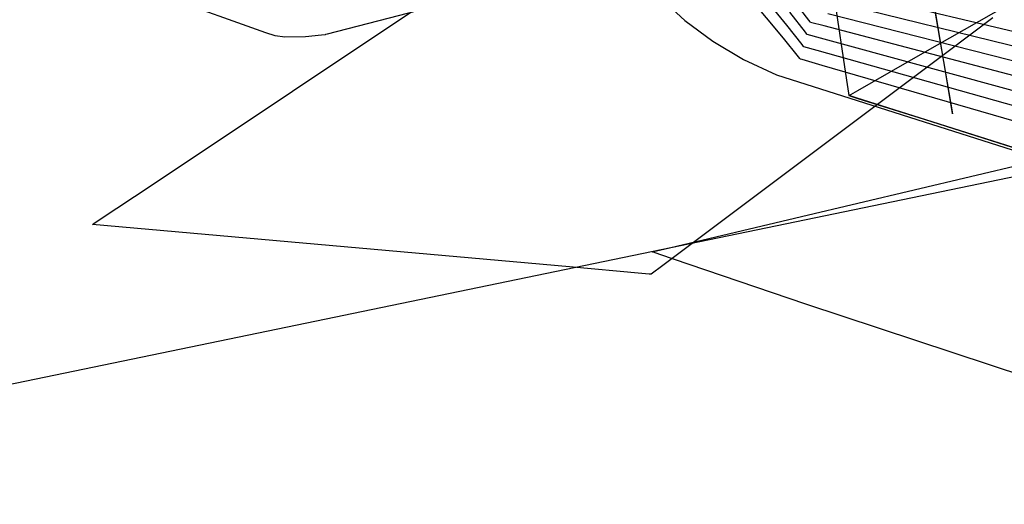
# Model space of a CAD drawing. Extents: x -3.57 to 3.57, y -2.08 to 2.06.
# Tile 96 of 219: x -1.1475 to -0.9717, y 0.1785 to 0.2649. Entities that reach past the tile are written whole.
import ezdxf

# ---------------------------------------------------------------- set-up
doc = ezdxf.new("R2010")
doc.units = 0

msp = doc.modelspace()

# ---------------------------------------------------------------- linework, layer by layer
at = {"layer": 'Layer 1', "color": 7, "linetype": 'CONTINUOUS'}
for p, q in [((-1.716449, 0.082469), (-0.268084, 0.382296)), ((-1.007922, 0.229826), (-0.608797, 0.324332)), ((-1.010571, 0.263962), (-1.036518, 0.295871)), ((-1.011141, 0.261629), (-1.036712, 0.292301)), ((-1.003645, 0.278986), (-0.999873, 0.254176)), ((-0.986256, 0.258951), (-0.950976, 0.279113)), ((-0.986142, 0.278232), (-0.980984, 0.24815)), ((-1.034848, 0.277318), (-1.09257, 0.262352)), ((-1.123829, 0.235507), (-1.063572, 0.27568)), ((-1.037575, 0.273017), (-1.02877, 0.264783)), ((-1.037575, 0.273017), (-1.02877, 0.264783)), ((-1.037575, 0.273017), (-1.02877, 0.264783)), ((-1.037575, 0.273017), (-1.02877, 0.264783)), ((-1.037575, 0.273017), (-1.02877, 0.264783)), ((-1.037575, 0.273017), (-1.02877, 0.264783)), ((-1.037575, 0.273017), (-1.02877, 0.264783)), ((-1.037575, 0.273017), (-1.02877, 0.264783)), ((-1.037575, 0.273017), (-1.02877, 0.264783)), ((-1.037575, 0.273017), (-1.02877, 0.264783)), ((-1.037575, 0.273017), (-1.02877, 0.264783)), ((-1.037575, 0.273017), (-1.02877, 0.264783)), ((-1.037575, 0.273017), (-1.02877, 0.264783)), ((-1.037575, 0.273017), (-1.02877, 0.264783)), ((-1.037575, 0.273017), (-1.02877, 0.264783)), ((-1.037575, 0.273017), (-1.02877, 0.264783)), ((-1.037575, 0.273017), (-1.02877, 0.264783)), ((-1.037569, 0.273011), (-1.028764, 0.264778)), ((-1.037569, 0.273011), (-1.028764, 0.264778)), ((-1.103559, 0.262583), (-1.122584, 0.269427)), ((-0.958592, 0.260088), (-1.001988, 0.270375)), ((-1.006628, 0.264871), (-1.009448, 0.268613)), ((-0.959644, 0.257636), (-1.002622, 0.26819)), ((-0.981352, 0.250359), (-0.984388, 0.26857)), ((-1.007234, 0.262682), (-1.010011, 0.266286)), ((-0.960693, 0.255182), (-1.003253, 0.266002)), ((-1.02877, 0.264783), (-1.02374, 0.261099)), ((-1.02877, 0.264783), (-1.02374, 0.261099)), ((-1.02877, 0.264783), (-1.02374, 0.261099)), ((-1.02877, 0.264783), (-1.02374, 0.261099)), ((-1.02877, 0.264783), (-1.02374, 0.261099)), ((-1.02877, 0.264783), (-1.02374, 0.261099)), ((-1.02877, 0.264783), (-1.02374, 0.261099)), ((-1.02877, 0.264783), (-1.02374, 0.261099)), ((-1.02877, 0.264783), (-1.02374, 0.261099)), ((-1.02877, 0.264783), (-1.02374, 0.261099)), ((-1.02877, 0.264783), (-1.02374, 0.261099)), ((-1.02877, 0.264783), (-1.02374, 0.261099)), ((-1.02877, 0.264783), (-1.02374, 0.261099)), ((-1.02877, 0.264783), (-1.02374, 0.261099)), ((-1.02877, 0.264783), (-1.02374, 0.261099)), ((-1.02877, 0.264783), (-1.02374, 0.261099)), ((-1.02877, 0.264783), (-1.02374, 0.261099)), ((-1.028764, 0.264778), (-1.023734, 0.261094)), ((-1.028764, 0.264778), (-1.023734, 0.261094)), ((-1.007836, 0.260497), (-1.010571, 0.263962)), ((-1.006373, 0.264531), (-1.006628, 0.264871)), ((-1.006321, 0.264461), (-1.006373, 0.264531)), ((-1.006317, 0.264455), (-1.006321, 0.264461)), ((-1.006315, 0.264453), (-1.006317, 0.264455)), ((-1.006314, 0.264453), (-1.006315, 0.264453)), ((-1.006315, 0.264453), (-1.006315, 0.264453)), ((-1.006315, 0.264453), (-1.006315, 0.264453)), ((-1.006315, 0.264453), (-1.006315, 0.264453)), ((-1.006315, 0.264453), (-1.006315, 0.264453)), ((-1.006315, 0.264453), (-1.006315, 0.264453)), ((-1.006301, 0.264449), (-1.006314, 0.264453)), ((-1.003883, 0.263813), (-1.006301, 0.264449)), ((-0.961742, 0.252727), (-1.003883, 0.263813)), ((-0.973757, 0.26529), (-0.981764, 0.259286)), ((-1.101845, 0.262057), (-1.103559, 0.262583)), ((-1.100127, 0.261835), (-1.101845, 0.262057)), ((-1.096455, 0.26187), (-1.100127, 0.261835)), ((-1.093622, 0.262162), (-1.096455, 0.26187)), ((-1.092952, 0.26226), (-1.093622, 0.262162)), ((-1.092892, 0.262269), (-1.092952, 0.26226)), ((-1.092879, 0.262271), (-1.092892, 0.262269)), ((-1.092878, 0.262272), (-1.092879, 0.262271)), ((-1.092875, 0.262272), (-1.092878, 0.262272)), ((-1.092878, 0.262272), (-1.092878, 0.262272)), ((-1.092878, 0.262272), (-1.092878, 0.262272)), ((-1.092878, 0.262272), (-1.092878, 0.262272)), ((-1.092878, 0.262272), (-1.092878, 0.262272)), ((-1.092878, 0.262272), (-1.092878, 0.262272)), ((-1.092878, 0.262272), (-1.092878, 0.262272)), ((-1.092878, 0.262272), (-1.092878, 0.262272)), ((-1.092878, 0.262272), (-1.092878, 0.262272)), ((-1.092878, 0.262272), (-1.092878, 0.262272)), ((-1.092878, 0.262272), (-1.092878, 0.262272)), ((-1.092862, 0.262276), (-1.092875, 0.262272)), ((-1.092806, 0.26229), (-1.092862, 0.262276)), ((-1.09257, 0.262352), (-1.092806, 0.26229)), ((-1.006983, 0.262355), (-1.007234, 0.262682)), ((-1.006932, 0.262288), (-1.006983, 0.262355)), ((-1.006927, 0.262282), (-1.006932, 0.262288)), ((-1.006926, 0.26228), (-1.006927, 0.262282)), ((-1.006925, 0.26228), (-1.006926, 0.26228)), ((-1.006925, 0.262279), (-1.006925, 0.26228)), ((-1.006925, 0.26228), (-1.006925, 0.26228)), ((-1.006925, 0.26228), (-1.006925, 0.26228)), ((-1.006925, 0.26228), (-1.006925, 0.26228)), ((-1.006925, 0.26228), (-1.006925, 0.26228)), ((-1.006911, 0.262276), (-1.006925, 0.262279)), ((-1.004518, 0.261625), (-1.006911, 0.262276)), ((-1.02374, 0.261099), (-1.018284, 0.257837)), ((-1.02374, 0.261099), (-1.018284, 0.257837)), ((-1.02374, 0.261099), (-1.018284, 0.257837)), ((-1.02374, 0.261099), (-1.018284, 0.257837)), ((-1.02374, 0.261099), (-1.018284, 0.257837)), ((-1.02374, 0.261099), (-1.018284, 0.257837)), ((-1.02374, 0.261099), (-1.018284, 0.257837)), ((-1.02374, 0.261099), (-1.018284, 0.257837)), ((-1.02374, 0.261099), (-1.018284, 0.257837)), ((-1.02374, 0.261099), (-1.018284, 0.257837)), ((-1.02374, 0.261099), (-1.018284, 0.257837)), ((-1.02374, 0.261099), (-1.018284, 0.257837)), ((-1.02374, 0.261099), (-1.018284, 0.257837)), ((-1.02374, 0.261099), (-1.018284, 0.257837)), ((-1.02374, 0.261099), (-1.018284, 0.257837)), ((-1.02374, 0.261099), (-1.018284, 0.257837)), ((-1.02374, 0.261099), (-1.018284, 0.257837)), ((-1.023734, 0.261094), (-1.018276, 0.257833)), ((-1.023734, 0.261094), (-1.018276, 0.257833)), ((-1.008446, 0.258302), (-1.011141, 0.261629)), ((-1.007588, 0.260182), (-1.007836, 0.260497)), ((-1.007538, 0.260118), (-1.007588, 0.260182)), ((-1.007533, 0.260112), (-1.007538, 0.260118)), ((-1.007532, 0.260111), (-1.007533, 0.260112)), ((-1.007532, 0.26011), (-1.007532, 0.260111)), ((-1.007531, 0.26011), (-1.007532, 0.26011)), ((-1.007532, 0.26011), (-1.007532, 0.26011)), ((-1.007518, 0.260106), (-1.007531, 0.26011)), ((-1.007531, 0.26011), (-1.007531, 0.26011)), ((-1.007531, 0.26011), (-1.007531, 0.26011)), ((-1.007531, 0.26011), (-1.007531, 0.26011)), ((-1.005148, 0.25944), (-1.007518, 0.260106)), ((-0.962794, 0.250274), (-1.004518, 0.261625)), ((-0.981764, 0.259286), (-1.032892, 0.220942)), ((-0.963843, 0.247822), (-1.005148, 0.25944)), ((-0.99788, 0.252308), (-0.986256, 0.258951)), ((-1.018284, 0.257837), (-1.012394, 0.255096)), ((-1.018284, 0.257837), (-1.012394, 0.255096)), ((-1.018284, 0.257837), (-1.012394, 0.255096)), ((-1.018284, 0.257837), (-1.012394, 0.255096)), ((-1.018284, 0.257837), (-1.012394, 0.255096)), ((-1.018284, 0.257837), (-1.012394, 0.255096)), ((-1.018284, 0.257837), (-1.012394, 0.255096)), ((-1.018284, 0.257837), (-1.012394, 0.255096)), ((-1.018284, 0.257837), (-1.012394, 0.255096)), ((-1.018284, 0.257837), (-1.012394, 0.255096)), ((-1.018284, 0.257837), (-1.012394, 0.255096)), ((-1.018284, 0.257837), (-1.012394, 0.255096)), ((-1.018284, 0.257837), (-1.012394, 0.255096)), ((-1.018284, 0.257837), (-1.012394, 0.255096)), ((-1.018284, 0.257837), (-1.012394, 0.255096)), ((-1.018284, 0.257837), (-1.012394, 0.255096)), ((-1.018284, 0.257837), (-1.012394, 0.255096)), ((-1.018276, 0.257833), (-1.012386, 0.255093)), ((-1.018276, 0.257833), (-1.012386, 0.255093)), ((-1.008202, 0.257999), (-1.008446, 0.258302)), ((-1.008152, 0.257937), (-1.008202, 0.257999)), ((-1.008147, 0.257931), (-1.008152, 0.257937)), ((-1.008146, 0.25793), (-1.008147, 0.257931)), ((-1.008146, 0.257929), (-1.008146, 0.25793)), ((-1.008145, 0.257929), (-1.008146, 0.257929)), ((-1.008146, 0.257929), (-1.008146, 0.257929)), ((-1.008146, 0.257929), (-1.008146, 0.257929)), ((-1.008146, 0.257929), (-1.008146, 0.257929)), ((-1.008146, 0.257929), (-1.008146, 0.257929)), ((-1.008146, 0.257929), (-1.008146, 0.257929)), ((-1.008144, 0.257929), (-1.008145, 0.257929)), ((-1.008096, 0.257915), (-1.008144, 0.257929)), ((-1.007808, 0.257831), (-1.008096, 0.257915)), ((-1.00422, 0.256788), (-1.007808, 0.257831)), ((-0.960045, 0.243946), (-1.00422, 0.256788)), ((-1.012394, 0.255096), (-0.914875, 0.224019)), ((-1.012394, 0.255096), (-0.914875, 0.224019)), ((-1.012394, 0.255096), (-0.914875, 0.224019)), ((-1.012394, 0.255096), (-0.914875, 0.224019)), ((-1.012394, 0.255096), (-0.914875, 0.224019)), ((-1.012394, 0.255096), (-0.914875, 0.224019)), ((-1.012394, 0.255096), (-0.914875, 0.224019)), ((-1.012394, 0.255096), (-0.914875, 0.224019)), ((-1.012394, 0.255096), (-0.914875, 0.224019)), ((-1.012394, 0.255096), (-0.914875, 0.224019)), ((-1.012394, 0.255096), (-0.914875, 0.224019)), ((-1.012394, 0.255096), (-0.914875, 0.224019)), ((-1.012394, 0.255096), (-0.914875, 0.224019)), ((-1.012394, 0.255096), (-0.914875, 0.224019)), ((-1.012394, 0.255096), (-0.914875, 0.224019)), ((-1.012394, 0.255096), (-0.914875, 0.224019)), ((-1.012394, 0.255096), (-0.914875, 0.224019)), ((-1.012386, 0.255093), (-0.914854, 0.224013)), ((-1.012386, 0.255093), (-0.914854, 0.224013)), ((-0.999873, 0.254176), (-0.999521, 0.25186)), ((-0.999521, 0.25186), (-0.999457, 0.251436)), ((-0.999457, 0.251436), (-0.999453, 0.251411)), ((-0.999453, 0.251411), (-0.999453, 0.251409)), ((-0.999453, 0.251409), (-0.999453, 0.25141)), ((-0.999453, 0.25141), (-0.999452, 0.25141)), ((-0.999452, 0.251409), (-0.999453, 0.251409)), ((-0.999453, 0.251409), (-0.999453, 0.251409)), ((-0.999453, 0.251409), (-0.999453, 0.251409)), ((-0.999453, 0.251409), (-0.999453, 0.251409)), ((-0.999453, 0.251409), (-0.999453, 0.251409)), ((-0.999453, 0.251409), (-0.999453, 0.251409)), ((-0.999453, 0.251409), (-0.999453, 0.251409)), ((-0.999453, 0.251409), (-0.999453, 0.251409)), ((-0.999453, 0.251409), (-0.999453, 0.251409)), ((-0.999453, 0.251409), (-0.999453, 0.251409)), ((-0.999453, 0.251409), (-0.999452, 0.251409)), ((-0.999452, 0.25141), (-0.999451, 0.25141)), ((-0.999441, 0.251406), (-0.999452, 0.251409)), ((-0.999452, 0.251409), (-0.999451, 0.251409)), ((-0.999451, 0.25141), (-0.999445, 0.251414)), ((-0.999451, 0.251409), (-0.999445, 0.251407)), ((-0.999445, 0.251414), (-0.999387, 0.251447)), ((-0.999445, 0.251407), (-0.999386, 0.251388)), ((-0.999247, 0.251345), (-0.999441, 0.251406)), ((-0.999387, 0.251447), (-0.999098, 0.251612)), ((-0.999386, 0.251388), (-0.999092, 0.251295)), ((-0.998191, 0.251011), (-0.999247, 0.251345)), ((-0.999098, 0.251612), (-0.99788, 0.252308)), ((-0.999092, 0.251295), (-0.997852, 0.250904)), ((-0.986877, 0.247439), (-0.998191, 0.251011)), ((-0.997852, 0.250904), (-0.986019, 0.247168)), ((-0.981054, 0.248569), (-0.981352, 0.250359)), ((-0.980992, 0.248197), (-0.981054, 0.248569)), ((-0.980986, 0.248161), (-0.980992, 0.248197)), ((-0.980985, 0.248152), (-0.980986, 0.248161)), ((-0.980984, 0.24815), (-0.980985, 0.248152)), ((-0.980984, 0.24815), (-0.980984, 0.24815)), ((-0.980984, 0.24815), (-0.980984, 0.24815)), ((-0.980984, 0.24815), (-0.980984, 0.24815)), ((-0.980984, 0.24815), (-0.980984, 0.24815)), ((-0.950965, 0.2361), (-0.986877, 0.247439)), ((-0.986019, 0.247168), (-0.937531, 0.231858)), ((-1.133266, 0.229215), (-1.123829, 0.235507)), ((-1.134441, 0.228432), (-1.134218, 0.228581)), ((-1.134218, 0.228581), (-1.133266, 0.229215)), ((-1.031458, 0.224253), (-1.007922, 0.229826)), ((-1.134492, 0.228398), (-1.134491, 0.228399)), ((-1.134492, 0.228398), (-1.134492, 0.228398)), ((-1.134492, 0.228398), (-1.134492, 0.228398)), ((-1.134492, 0.228398), (-1.134492, 0.228398)), ((-1.134492, 0.228398), (-1.134492, 0.228398)), ((-1.134492, 0.228398), (-1.134492, 0.228398)), ((-1.04931, 0.220828), (-1.134492, 0.228398)), ((-1.134491, 0.228399), (-1.134486, 0.228401)), ((-1.134486, 0.228401), (-1.134441, 0.228432)), ((-1.034504, 0.223531), (-1.034501, 0.223532)), ((-1.034502, 0.223531), (-1.034504, 0.223531)), ((-1.034333, 0.223473), (-1.034502, 0.223531)), ((-1.034501, 0.223532), (-1.034475, 0.223538)), ((-1.034475, 0.223538), (-1.034345, 0.223569)), ((-1.034345, 0.223569), (-1.033778, 0.223703)), ((-1.033207, 0.223085), (-1.034333, 0.223473)), ((-1.033778, 0.223703), (-1.031458, 0.224253)), ((-1.027984, 0.221295), (-1.033207, 0.223085)), ((-1.036441, 0.219684), (-1.04931, 0.220828)), ((-1.035142, 0.219569), (-1.036441, 0.219684)), ((-1.034545, 0.219703), (-1.034768, 0.219535)), ((-1.032892, 0.220942), (-1.034545, 0.219703)), ((-1.007137, 0.214215), (-1.027984, 0.221295)), ((-1.034837, 0.219542), (-1.035142, 0.219569)), ((-1.034775, 0.219536), (-1.034837, 0.219542)), ((-1.03477, 0.219536), (-1.034775, 0.219536)), ((-1.034768, 0.219535), (-1.03477, 0.219536)), ((-1.034768, 0.219535), (-1.034768, 0.219535)), ((-1.034768, 0.219535), (-1.034768, 0.219535)), ((-1.034768, 0.219535), (-1.034768, 0.219535)), ((-1.034768, 0.219535), (-1.034768, 0.219535)), ((-1.034768, 0.219535), (-1.034768, 0.219535)), ((-1.034768, 0.219535), (-1.034768, 0.219535)), ((-1.034768, 0.219535), (-1.034768, 0.219535)), ((-1.034768, 0.219535), (-1.034768, 0.219535)), ((-1.034768, 0.219535), (-1.034768, 0.219535)), ((-1.034768, 0.219535), (-1.034768, 0.219535)), ((-0.935675, 0.190523), (-1.007137, 0.214215))]:
    msp.add_line(p, q, dxfattribs=at)

doc.saveas('drawing.dxf')
